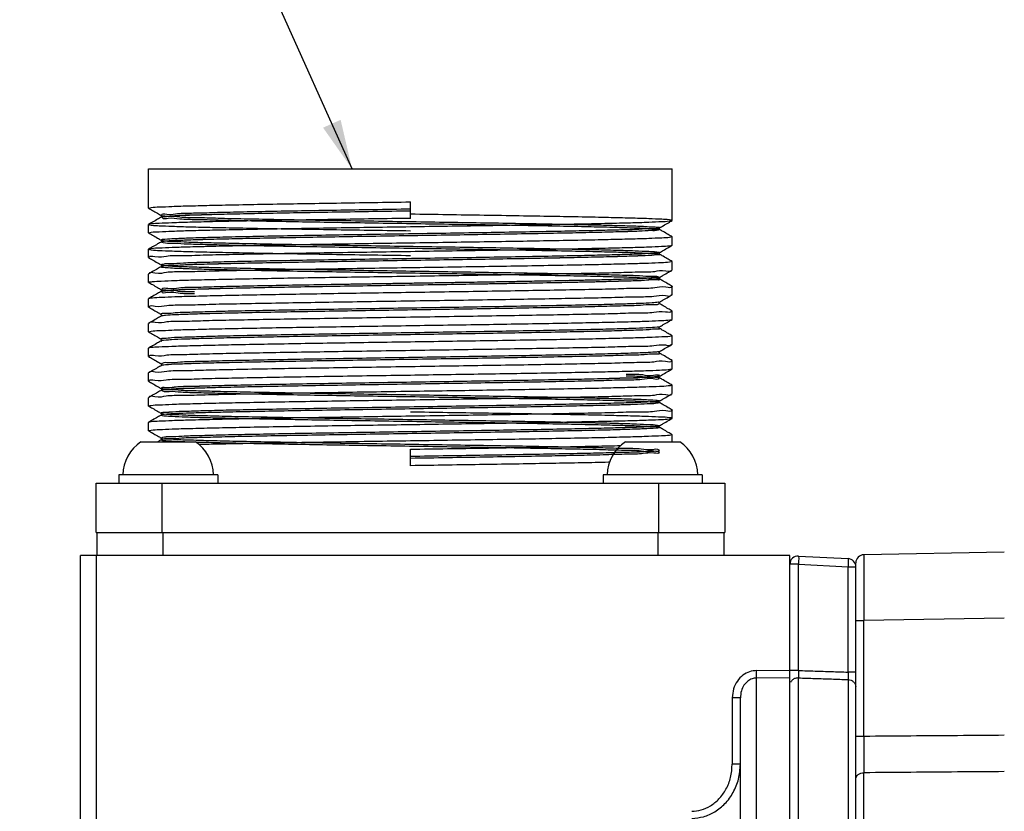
# Model space of a CAD drawing. Extents: x -86 to 544, y -113 to 333.
# Tile 15 of 26: x 132 to 168, y 224 to 253. Entities that reach past the tile are written whole.
import ezdxf

# ---------------------------------------------------------------- set-up
doc = ezdxf.new("R2010")
doc.units = 0
doc.header["$LTSCALE"] = 23.1
doc.header["$MEASUREMENT"] = 0
doc.layers.get('0').update_dxf_attribs({"linetype": 'CONTINUOUS'})
doc.layers.add('8_ALL_NOTES_BALLOONS_SYMBOLS_GT', color=7, linetype='CONTINUOUS')

msp = doc.modelspace()

# ---------------------------------------------------------------- linework, layer by layer
at = {"color": 7, "linetype": 'Continuous'}
for p, q in [((137.034018, 246.10114), (137.034018, 247.52614)), ((137.034129, 247.52614), (156.083906, 247.52614)), ((156.084018, 245.65114), (156.084018, 247.52614)), ((137.037247, 246.09741), (137.034018, 246.10114)), ((146.559018, 245.72614), (146.559018, 246.32614)), ((137.497603, 245.831528), (137.497844, 245.831392)), ((137.497756, 245.770839), (137.497603, 245.770751)), ((137.037247, 245.50487), (137.034018, 245.50114)), ((137.034018, 245.20114), (137.034018, 245.50114)), ((155.611328, 245.373027), (155.620207, 245.3814)), ((155.620432, 245.381528), (155.620207, 245.3814)), ((155.620228, 245.320868), (155.620432, 245.320752)), ((156.080788, 245.64741), (156.084018, 245.65114)), ((137.037247, 245.19741), (137.034018, 245.20114)), ((156.080788, 245.05487), (156.084018, 245.05114)), ((156.084018, 244.75114), (156.084018, 245.05114)), ((137.037247, 244.60487), (137.034018, 244.60114)), ((137.034018, 244.301139), (137.034018, 244.60114)), ((137.497603, 244.931528), (137.497829, 244.9314)), ((137.497807, 244.870867), (137.497603, 244.870752)), ((137.498069, 244.871026), (137.497807, 244.870867)), ((156.080788, 244.74741), (156.084018, 244.751139)), ((137.037247, 244.297409), (137.034018, 244.301128)), ((155.611328, 244.473026), (155.620206, 244.4814)), ((155.620432, 244.481528), (155.620206, 244.4814)), ((155.620228, 244.420867), (155.620432, 244.420751)), ((137.497603, 244.031528), (137.497841, 244.031393)), ((137.497771, 243.970847), (137.497603, 243.970751)), ((156.080788, 244.15487), (156.084018, 244.151139)), ((156.084018, 243.851139), (156.084018, 244.15114)), ((137.037247, 243.704869), (137.034018, 243.701128)), ((137.034018, 243.40114), (137.034018, 243.701139)), ((155.611328, 243.573026), (155.620206, 243.581399)), ((155.620432, 243.581528), (155.620206, 243.581399)), ((155.620228, 243.520867), (155.620432, 243.520751)), ((156.080788, 243.847409), (156.084018, 243.85114)), ((137.037247, 243.397409), (137.034018, 243.401138)), ((156.080788, 243.254869), (156.084018, 243.25114)), ((156.084018, 242.95114), (156.084018, 243.251139)), ((137.037247, 242.80487), (137.034018, 242.801138)), ((137.034018, 242.50114), (137.034018, 242.80114)), ((137.497603, 243.131528), (137.497829, 243.1314)), ((137.497807, 243.070867), (137.497603, 243.070751)), ((137.498069, 243.071026), (137.497807, 243.070867)), ((156.080788, 242.94741), (156.084018, 242.95114)), ((137.037247, 242.49741), (137.034018, 242.501147)), ((155.611328, 242.673027), (155.620207, 242.6814)), ((155.620432, 242.681528), (155.620207, 242.6814)), ((155.620228, 242.620867), (155.620432, 242.620752)), ((137.497603, 242.231528), (137.497843, 242.231392)), ((137.497761, 242.170842), (137.497603, 242.170752)), ((156.080788, 242.35487), (156.084018, 242.35114)), ((156.084018, 242.05114), (156.084018, 242.35114)), ((137.037247, 241.90487), (137.034018, 241.901147)), ((137.034018, 241.60114), (137.034018, 241.90114)), ((155.611328, 241.773027), (155.620206, 241.7814)), ((155.620432, 241.781528), (155.620206, 241.7814)), ((155.620228, 241.720867), (155.620432, 241.720751)), ((156.080788, 242.04741), (156.084018, 242.051141)), ((137.037247, 241.597409), (137.034018, 241.601138)), ((156.080788, 241.45487), (156.084018, 241.451141)), ((156.084018, 241.151139), (156.084018, 241.45114)), ((137.037247, 241.00487), (137.034018, 241.001138)), ((137.034018, 240.701139), (137.034018, 241.001139)), ((137.497603, 241.331528), (137.497829, 241.3314)), ((137.497807, 241.270867), (137.497603, 241.270751)), ((137.498069, 241.271026), (137.497807, 241.270867)), ((156.080788, 241.147409), (156.084018, 241.151133)), ((137.037247, 240.697409), (137.034018, 240.70114)), ((155.611328, 240.873026), (155.620206, 240.881399)), ((155.620432, 240.881528), (155.620206, 240.881399)), ((155.620228, 240.820867), (155.620432, 240.820751)), ((137.497603, 240.431528), (137.49784, 240.431393)), ((137.497776, 240.370849), (137.497603, 240.370751)), ((156.080788, 240.554869), (156.084018, 240.551133)), ((156.084018, 240.25114), (156.084018, 240.551139)), ((137.037247, 240.104869), (137.034018, 240.10114)), ((137.034018, 239.80114), (137.034018, 240.101139)), ((155.611328, 239.973027), (155.620207, 239.9814)), ((155.620432, 239.981528), (155.620207, 239.9814)), ((156.080788, 240.24741), (156.084018, 240.251142)), ((137.037247, 239.79741), (137.034018, 239.80114)), ((155.620228, 239.920867), (155.620432, 239.920751)), ((156.080788, 239.65487), (156.084018, 239.651142)), ((156.084018, 239.35114), (156.084018, 239.65114)), ((137.497603, 239.531528), (137.497829, 239.5314)), ((137.497807, 239.470868), (137.497603, 239.470752)), ((137.498069, 239.471026), (137.497807, 239.470868)), ((156.080788, 239.34741), (156.084018, 239.351151)), ((137.037247, 239.20487), (137.034018, 239.20114)), ((137.034018, 238.90114), (137.034018, 239.20114)), ((137.037247, 238.89741), (137.034018, 238.90114)), ((155.611328, 239.073027), (155.620206, 239.0814)), ((155.620432, 239.081528), (155.620206, 239.0814)), ((155.620228, 239.020867), (155.620432, 239.020752)), ((137.497603, 238.631528), (137.497842, 238.631392)), ((137.497766, 238.570844), (137.497603, 238.570751)), ((156.080788, 238.75487), (156.084018, 238.751151)), ((156.084018, 238.451139), (156.084018, 238.75114)), ((137.037247, 238.30487), (137.034018, 238.30114)), ((137.034018, 238.001139), (137.034018, 238.30114)), ((155.611328, 238.173026), (155.620206, 238.1814)), ((155.620432, 238.181528), (155.620206, 238.1814)), ((156.080788, 238.447409), (156.084018, 238.451139)), ((137.037247, 237.997409), (137.034018, 238.001139)), ((155.620228, 238.120867), (155.620432, 238.120751)), ((156.080788, 237.854869), (156.084018, 237.851139)), ((156.084018, 237.59614), (156.084018, 237.851139)), ((136.761018, 237.59614), (138.741018, 237.59614)), ((137.497603, 237.731528), (137.497829, 237.731399)), ((137.497807, 237.670867), (137.497603, 237.670751)), ((137.498069, 237.671025), (137.497807, 237.670867)), ((154.377018, 237.59614), (156.357018, 237.59614)), ((146.559018, 236.72614), (146.559018, 237.32614)), ((135.951018, 236.39614), (135.951018, 236.09614)), ((139.551018, 236.39614), (135.951018, 236.39614)), ((139.551018, 236.39614), (139.551018, 236.09614)), ((153.567018, 236.39614), (153.567018, 236.09614)), ((157.167018, 236.39614), (153.567018, 236.39614)), ((157.167018, 236.39614), (157.167018, 236.09614)), ((135.129018, 234.29614), (135.129018, 236.09614)), ((135.129018, 236.09614), (157.989018, 236.09614)), ((137.529018, 234.29614), (137.529018, 236.09614)), ((155.589018, 234.29614), (155.589018, 236.09614)), ((157.989018, 236.09614), (157.989018, 234.29614)), ((135.129018, 234.29614), (157.989018, 234.29614)), ((135.159018, 234.29614), (135.159018, 233.45614)), ((137.559018, 234.29614), (137.559018, 233.45614)), ((155.559018, 234.29614), (155.559018, 233.45614)), ((157.959018, 234.29614), (157.959018, 233.45614)), ((168.159018, 233.57614), (163.053782, 233.487027)), ((134.559018, 190.896346), (134.559018, 233.45614)), ((160.359018, 233.45614), (134.559018, 233.45614)), ((135.148546, 221.258429), (135.148546, 233.45614)), ((160.359018, 175.376642), (160.359018, 233.45614)), ((160.674719, 233.140006), (160.359018, 233.140006)), ((160.674719, 233.439594), (162.474719, 233.34526)), ((160.674719, 229.274595), (160.674719, 233.140006)), ((160.674719, 233.140006), (162.474719, 233.045672)), ((162.759018, 173.965206), (162.759018, 233.187073)), ((162.474719, 229.215059), (162.474719, 233.045672)), ((162.474719, 233.045672), (162.759018, 233.045672)), ((162.759018, 231.087393), (163.053782, 231.087393)), ((168.159018, 231.176505), (163.053782, 231.087393)), ((163.053782, 226.875421), (163.053782, 231.087393)), ((159.148546, 229.271936), (160.359018, 229.285253)), ((160.674719, 229.274595), (160.359018, 229.274595)), ((162.759018, 229.215059), (162.474719, 229.215059)), ((159.148546, 229.001294), (160.359018, 229.014672)), ((159.148546, 175.397269), (159.148546, 229.001294)), ((160.674719, 175.392685), (160.674719, 229.004295)), ((162.474719, 228.944489), (162.474719, 175.487019)), ((158.264253, 228.278537), (158.264253, 225.862288)), ((158.559018, 228.278537), (158.264253, 228.278537)), ((158.559018, 175.97614), (158.559018, 228.278537)), ((163.053782, 226.875421), (162.759018, 226.875421)), ((158.559018, 225.862288), (158.264253, 225.862288)), ((163.053782, 223.865925), (163.053782, 225.553078))]:
    msp.add_line(p, q, dxfattribs=at)
for points in [[(160.674719, 233.439594), (160.679509, 233.416567), (160.681192, 233.351557), (160.679509, 233.254434), (160.674719, 233.140006)], [(162.474719, 233.34526), (162.479502, 233.322276), (162.481192, 233.257223), (162.479502, 233.159997), (162.474719, 233.045672)]]:
    msp.add_lwpolyline(points, dxfattribs=at)
for centre, radius, start, end in [((137.600397, 236.352981), 1.5, 124.0271712, 178.3512414), ((137.901639, 236.352981), 1.5, 1.6487586, 55.9728288), ((155.216397, 236.352981), 1.5, 124.0271712, 178.3512414), ((155.517639, 236.352981), 1.5, 1.6487586, 55.9728288), ((163.059018, 233.187073), 0.3, 91, 180), ((160.659018, 233.140006), 0.3, 87, 180), ((162.459018, 233.045672), 0.3, 0, 87)]:
    msp.add_arc(centre, radius, start, end, dxfattribs=at)
for points in [[(137.034035, 246.101138), (137.12949, 246.121438), (137.417007, 246.141897), (137.888548, 246.162278), (138.537125, 246.182709), (139.356472, 246.20332), (140.324379, 246.223925), (141.411267, 246.244355), (142.605196, 246.264826), (143.876327, 246.285243), (145.20454, 246.305701), (146.559018, 246.32614)], [(137.037247, 246.09741), (137.175864, 246.017352), (137.362181, 245.909743), (137.497603, 245.831528)], [(146.559018, 246.060447), (145.19833, 246.038865), (143.868476, 246.017282), (142.599591, 245.995699), (141.420428, 245.974117), (140.357707, 245.952534), (139.43551, 245.930951), (138.674735, 245.909368), (138.09262, 245.887786), (137.702357, 245.866203), (137.512789, 245.84462), (137.528212, 245.823037), (137.748275, 245.801455), (138.167994, 245.779872), (138.777855, 245.758289), (139.564041, 245.736706), (140.508735, 245.715124), (141.59053, 245.693541), (142.784913, 245.671958), (144.064818, 245.650376), (145.401242, 245.628793), (146.763902, 245.60721), (148.12192, 245.585627), (149.444521, 245.564045), (150.701736, 245.542462), (151.865075, 245.520879), (152.908178, 245.499296), (153.807406, 245.477714), (154.542384, 245.456131), (155.096456, 245.434548), (155.457067, 245.412965), (155.616046, 245.391383), (155.569789, 245.3698), (155.319346, 245.348217), (154.870391, 245.326635), (154.233098, 245.305052), (153.421908, 245.283469), (152.455203, 245.261886), (151.354888, 245.240304), (150.145898, 245.218721), (148.855628, 245.197138), (147.513316, 245.175555), (146.14938, 245.153973), (144.794726, 245.13239), (143.480051, 245.110807), (142.235147, 245.089224), (141.088223, 245.067642), (140.065269, 245.046059), (139.189465, 245.024476), (138.480657, 245.002894), (137.954907, 244.981311), (137.624129, 244.959728), (137.495818, 244.938145), (137.572881, 244.916563), (137.853573, 244.89498), (138.331533, 244.873397), (138.995929, 244.851814), (139.831708, 244.830232), (140.819929, 244.808649), (141.9382, 244.787066), (143.161179, 244.765483), (144.461155, 244.743901), (145.808668, 244.722318), (147.173185, 244.700735), (148.523784, 244.679153), (149.829862, 244.65757), (151.061821, 244.635987), (152.191745, 244.614404), (153.194031, 244.592822), (154.045965, 244.571239), (154.728242, 244.549656), (155.225403, 244.528073), (155.526181, 244.506491), (155.623761, 244.484908), (155.515931, 244.463325), (155.205135, 244.441742), (154.698416, 244.42016), (154.007255, 244.398577), (153.147316, 244.376994), (152.138084, 244.355411), (151.002428, 244.333829), (149.766084, 244.312246), (148.457067, 244.290663), (147.105039, 244.269081), (145.740639, 244.247498), (144.394783, 244.225915), (143.097969, 244.204332), (141.879583, 244.18275), (140.767235, 244.161167), (139.78613, 244.139584), (138.958501, 244.118001), (138.303101, 244.096419), (137.834783, 244.074836), (137.564159, 244.053253), (137.497361, 244.03167), (137.635902, 244.010088), (137.976644, 243.988505), (138.511865, 243.966922), (139.229437, 243.94534), (140.113099, 243.923757), (141.142827, 243.902174), (142.295289, 243.880591), (143.544367, 243.859009), (144.861759, 243.837426), (146.21761, 243.815843), (147.581199, 243.79426), (148.921624, 243.772678), (150.208512, 243.751095), (151.412702, 243.729512), (152.506905, 243.707929), (153.466328, 243.686347), (154.269229, 243.664764), (154.897414, 243.643181), (155.336648, 243.621599), (155.576979, 243.600016), (155.61296, 243.578433), (155.443775, 243.55685), (155.07326, 243.535268), (154.509808, 243.513685), (153.766189, 243.492102), (152.859254, 243.470519), (151.809552, 243.448937), (150.640872, 243.427354), (149.379696, 243.405771), (148.054602, 243.384188), (146.695617, 243.362606), (145.333538, 243.341023), (143.999227, 243.31944), (142.722923, 243.297858), (141.533545, 243.276275), (140.458047, 243.254692), (139.520799, 243.233109), (138.743039, 243.211527), (138.142392, 243.189944), (137.732468, 243.168361), (137.522558, 243.146778), (137.517417, 243.125196), (137.717162, 243.103613), (138.117266, 243.08203), (138.708664, 243.060447)], [(146.559018, 246.060447), (145.19833, 246.038865), (143.868476, 246.017282), (142.599591, 245.995699), (141.420428, 245.974117), (140.357707, 245.952534), (139.43551, 245.930951), (138.674735, 245.909368), (138.09262, 245.887786), (137.702357, 245.866203), (137.512789, 245.84462), (137.514596, 245.841145)], [(146.559018, 245.72614), (145.20454, 245.705701), (143.876327, 245.685243), (142.605196, 245.664826), (141.411267, 245.644355), (140.324379, 245.623925), (139.356472, 245.60332), (138.537125, 245.582709), (137.888548, 245.562278), (137.417007, 245.541897), (137.12949, 245.521438), (137.034022, 245.501001), (137.132135, 245.480563), (137.422219, 245.460104), (137.897246, 245.439687), (138.54986, 245.419217), (139.36304, 245.398809), (140.325481, 245.378333), (141.411248, 245.357925), (142.605172, 245.337454), (143.876305, 245.317037), (145.204525, 245.296579), (146.559018, 245.27614)], [(137.497603, 245.770751), (137.366437, 245.694994), (137.180119, 245.587386), (137.037247, 245.50487)], [(146.559018, 245.991832), (145.19833, 245.970249), (143.868476, 245.948666), (142.599591, 245.927084), (141.420428, 245.905501), (140.357707, 245.883918), (139.43551, 245.862335), (138.674735, 245.840753), (138.09262, 245.81917), (137.702357, 245.797587), (137.512789, 245.776005), (137.528212, 245.754422), (137.748275, 245.732839), (138.167994, 245.711256), (138.777855, 245.689674), (139.564041, 245.668091), (140.508735, 245.646508), (141.59053, 245.624925), (142.784913, 245.603343), (144.064818, 245.58176), (145.401242, 245.560177), (146.763902, 245.538594), (148.12192, 245.517012), (149.444521, 245.495429), (150.701736, 245.473846), (151.865075, 245.452264), (152.908178, 245.430681), (153.807406, 245.409098), (154.542384, 245.387515), (155.096456, 245.365933), (155.457067, 245.34435), (155.616046, 245.322767), (155.569789, 245.301184), (155.319346, 245.279602), (154.870391, 245.258019), (154.233098, 245.236436), (153.421908, 245.214853), (152.455203, 245.193271), (151.354888, 245.171688), (150.145898, 245.150105), (148.855628, 245.128523), (147.513316, 245.10694), (146.14938, 245.085357), (144.794726, 245.063774), (143.480051, 245.042192), (142.235147, 245.020609), (141.088223, 244.999026), (140.065269, 244.977443), (139.189465, 244.955861), (138.480657, 244.934278), (137.954907, 244.912695), (137.624129, 244.891112), (137.495818, 244.86953), (137.572881, 244.847947), (137.853573, 244.826364), (138.331533, 244.804781), (138.995929, 244.783199), (139.831708, 244.761616), (140.819929, 244.740033), (141.9382, 244.718451), (143.161179, 244.696868), (144.461155, 244.675285), (145.808668, 244.653702), (147.173185, 244.63212), (148.523784, 244.610537), (149.829862, 244.588954), (151.061821, 244.567371), (152.191745, 244.545789), (153.194031, 244.524206), (154.045965, 244.502623), (154.728242, 244.48104), (155.225403, 244.459458), (155.526181, 244.437875), (155.623761, 244.416292), (155.515931, 244.39471), (155.205135, 244.373127), (154.698416, 244.351544), (154.007255, 244.329961), (153.147316, 244.308379), (152.138084, 244.286796), (151.002428, 244.265213), (149.766084, 244.24363), (148.457067, 244.222048), (147.105039, 244.200465), (145.740639, 244.178882), (144.394783, 244.157299), (143.097969, 244.135717), (141.879583, 244.114134), (140.767235, 244.092551), (139.78613, 244.070969), (138.958501, 244.049386), (138.303101, 244.027803), (137.834783, 244.00622), (137.564159, 243.984638), (137.497361, 243.963055), (137.635902, 243.941472), (137.976644, 243.919889), (138.511865, 243.898307), (139.229437, 243.876724), (140.113099, 243.855141), (141.142827, 243.833558), (142.295289, 243.811976), (143.544367, 243.790393), (144.861759, 243.76881), (146.21761, 243.747228), (147.581199, 243.725645), (148.921624, 243.704062), (150.208512, 243.682479), (151.412702, 243.660897), (152.506905, 243.639314), (153.466328, 243.617731), (154.269229, 243.596148), (154.897414, 243.574566), (155.336648, 243.552983), (155.576979, 243.5314), (155.61296, 243.509817), (155.443775, 243.488235), (155.07326, 243.466652), (154.509808, 243.445069), (153.766189, 243.423487), (152.859254, 243.401904), (151.809552, 243.380321), (150.640872, 243.358738), (149.379696, 243.337156), (148.054602, 243.315573), (146.695617, 243.29399), (145.333538, 243.272407), (143.999227, 243.250825), (142.722923, 243.229242), (141.533545, 243.207659), (140.458047, 243.186076), (139.520799, 243.164494), (138.743039, 243.142911), (138.142392, 243.121328), (137.732468, 243.099746), (137.522558, 243.078163), (137.517417, 243.05658), (137.717162, 243.034997), (138.117266, 243.013415), (138.708664, 242.991832)], [(137.497925, 245.831659), (137.49692, 245.831901), (137.509599, 245.818415), (137.505021, 245.777128), (137.497337, 245.771349)], [(146.559018, 245.991832), (145.19833, 245.970249), (143.868476, 245.948666), (142.599591, 245.927084), (141.420428, 245.905501), (140.357707, 245.883918), (139.43551, 245.862335), (138.674735, 245.840753), (138.09262, 245.81917), (137.702357, 245.797587), (137.512279, 245.777134)], [(146.559018, 245.42614), (147.912715, 245.446566), (149.240193, 245.467013), (150.510671, 245.487418), (151.704071, 245.507877), (152.788366, 245.52825), (153.74821, 245.548653), (154.569318, 245.569249), (155.225737, 245.589866), (155.699652, 245.610309), (155.987709, 245.630753), (156.084017, 245.651173), (155.987008, 245.671601), (155.698378, 245.692039), (155.224974, 245.712442), (154.574013, 245.732901), (153.762608, 245.753296), (152.801987, 245.773759), (151.717545, 245.794162), (150.519516, 245.814716), (149.236897, 245.835319), (147.909287, 245.855766), (146.559018, 245.87614)], [(137.034028, 245.201141), (137.132381, 245.221743), (137.421467, 245.242135), (137.896195, 245.262555), (138.548678, 245.28303), (139.361778, 245.303442), (140.324202, 245.323922), (141.409992, 245.344332), (142.603263, 245.364794), (143.873857, 245.385205), (145.203721, 245.405689), (146.559018, 245.42614)], [(155.617174, 245.323847), (155.616046, 245.322767), (155.569789, 245.301184), (155.319346, 245.279602), (154.870391, 245.258019), (154.233098, 245.236436), (153.421908, 245.214853), (152.455203, 245.193271), (151.354888, 245.171688), (150.145898, 245.150105), (148.855628, 245.128523), (147.513316, 245.10694), (146.14938, 245.085357), (144.794726, 245.063774), (143.480051, 245.042192), (142.235147, 245.020609), (141.088223, 244.999026), (140.065269, 244.977443), (139.189465, 244.955861), (138.480657, 244.934278), (137.954907, 244.912695), (137.624129, 244.891112), (137.495067, 244.87109)], [(155.62074, 245.321471), (155.61222, 245.328091), (155.60873, 245.368957), (155.612092, 245.372201)], [(155.614072, 245.389814), (155.606609, 245.385247)], [(155.620432, 245.381528), (155.755854, 245.459743), (155.942171, 245.567352), (156.080788, 245.64741)], [(156.080788, 245.05487), (155.937916, 245.137386), (155.751599, 245.244995), (155.620432, 245.320752)], [(137.037247, 245.19741), (137.175864, 245.117352), (137.362181, 245.009743), (137.497603, 244.931528)], [(156.084017, 245.05114), (155.987709, 245.030753), (155.699652, 245.010309), (155.225737, 244.989866), (154.569318, 244.969248), (153.74821, 244.948653), (152.788366, 244.92825), (151.704071, 244.907877), (150.510671, 244.887418), (149.240193, 244.867013), (147.912715, 244.846566), (146.559018, 244.82614)], [(146.559018, 244.82614), (145.203721, 244.805689), (143.873857, 244.785205), (142.603263, 244.764794), (141.409992, 244.744332), (140.324202, 244.723922), (139.361778, 244.703442), (138.548678, 244.68303), (137.896195, 244.662555), (137.421467, 244.642135), (137.132381, 244.621743), (137.034021, 244.60126), (137.131343, 244.580646), (137.422084, 244.560112), (137.89723, 244.539687), (138.550023, 244.519212), (139.36341, 244.4988), (140.326088, 244.478321), (141.411659, 244.457918), (142.605092, 244.437455), (143.876668, 244.417031), (145.204498, 244.396579), (146.559018, 244.37614)], [(137.497603, 244.870752), (137.366437, 244.794994), (137.180119, 244.687386), (137.037247, 244.60487)], [(137.497909, 244.931665), (137.496926, 244.931898), (137.509305, 244.918956), (137.505816, 244.878091), (137.497536, 244.871672)], [(146.559018, 244.526139), (147.91597, 244.546615), (149.252286, 244.567202), (150.527015, 244.587688), (151.714375, 244.608061), (152.798334, 244.628447), (153.759349, 244.648909), (154.571242, 244.669301), (155.222778, 244.689758), (155.696886, 244.710161), (155.986164, 244.73059), (156.080698, 244.747585)], [(155.620432, 244.481528), (155.755854, 244.559743), (155.942171, 244.667352), (156.080788, 244.74741)], [(137.037247, 244.297409), (137.175864, 244.217351), (137.362181, 244.109742), (137.497603, 244.031528)], [(137.059215, 244.305729), (137.058428, 244.311397), (137.268304, 244.332975), (137.683816, 244.354354), (138.303794, 244.375949), (139.116887, 244.397684), (140.095977, 244.419316), (141.206358, 244.440661), (142.437878, 244.462047), (143.758879, 244.483399), (145.143614, 244.504775), (146.559018, 244.526139)], [(155.613651, 244.49077), (155.623761, 244.484908), (155.515931, 244.463325), (155.205135, 244.441742), (154.698416, 244.42016), (154.007255, 244.398577), (153.147316, 244.376994), (152.138084, 244.355411), (151.002428, 244.333829), (149.766084, 244.312246), (148.457067, 244.290663), (147.105039, 244.269081), (145.740639, 244.247498), (144.394783, 244.225915), (143.097969, 244.204332), (141.879583, 244.18275), (140.767235, 244.161167), (139.78613, 244.139584), (138.958501, 244.118001), (138.303101, 244.096419), (137.834783, 244.074836), (137.564159, 244.053253), (137.497419, 244.031725)], [(155.619909, 244.419705), (155.623761, 244.416292), (155.515931, 244.39471), (155.205135, 244.373127), (154.698416, 244.351544), (154.007255, 244.329961), (153.147316, 244.308379), (152.138084, 244.286796), (151.002428, 244.265213), (149.766084, 244.24363), (148.457067, 244.222048), (147.105039, 244.200465), (145.740639, 244.178882), (144.394783, 244.157299), (143.097969, 244.135717), (141.879583, 244.114134), (140.767235, 244.092551), (139.78613, 244.070969), (138.958501, 244.049386), (138.303101, 244.027803), (137.834783, 244.00622), (137.564159, 243.984638), (137.500806, 243.965458)], [(155.62074, 244.421471), (155.61222, 244.42809), (155.60873, 244.468956), (155.612092, 244.472201)], [(156.080788, 244.15487), (155.937916, 244.237385), (155.751599, 244.344994), (155.620432, 244.420751)], [(137.497603, 243.970751), (137.366437, 243.894994), (137.180119, 243.787385), (137.037247, 243.704869)], [(137.497922, 244.03166), (137.49692, 244.031901), (137.509526, 244.018552), (137.505204, 243.977342), (137.497332, 243.971379)], [(143.531889, 243.879801), (142.437878, 243.862047), (141.316347, 243.842709)], [(145.268859, 243.906677), (145.143614, 243.904775), (143.758879, 243.883399), (143.531889, 243.879801)], [(146.559018, 243.926139), (145.268859, 243.906677)], [(156.083998, 244.151137), (155.986164, 244.13059), (155.696886, 244.110161), (155.222778, 244.089758), (154.571242, 244.069301), (153.759349, 244.048908), (152.798334, 244.028447), (151.714375, 244.008061), (150.527015, 243.987688), (149.252286, 243.967202), (147.91597, 243.946615), (146.559018, 243.926139)], [(137.039207, 243.406482), (137.178106, 243.426086), (137.499102, 243.446086), (137.995642, 243.466058), (138.658174, 243.486025), (139.477283, 243.506066), (140.436636, 243.526143), (141.510124, 243.546114), (142.685338, 243.566147), (143.932432, 243.586122), (145.233554, 243.606142), (146.559018, 243.626139)], [(141.316347, 243.842709), (141.206358, 243.840661), (140.095977, 243.819316), (139.116887, 243.797684), (138.303794, 243.775949), (137.683816, 243.754354), (137.268304, 243.732975), (137.058428, 243.711396), (137.05883, 243.708058)], [(146.559018, 243.626139), (147.970449, 243.647443), (149.364531, 243.668965), (150.70173, 243.690591), (151.937296, 243.712084), (153.048233, 243.733499), (154.025058, 243.755172), (154.832043, 243.776868), (155.444351, 243.798345), (155.854911, 243.819659), (156.060417, 243.841054), (156.060011, 243.844103)], [(155.611866, 243.579463), (155.61296, 243.578433), (155.443775, 243.55685), (155.07326, 243.535268), (154.509808, 243.513685), (153.766189, 243.492102), (153.09239, 243.475496)], [(155.61172, 243.510978), (155.61296, 243.509817), (155.443775, 243.488235), (155.07326, 243.466652), (154.509808, 243.445069), (153.766189, 243.423487), (153.094022, 243.406916)], [(155.62074, 243.521471), (155.61222, 243.52809), (155.60873, 243.568956), (155.612092, 243.5722)], [(155.611866, 243.579463), (155.612927, 243.578465)], [(155.612927, 243.578465), (155.614544, 243.576715)], [(155.620432, 243.581528), (155.755854, 243.659742), (155.942171, 243.767351), (156.080788, 243.847409)], [(156.080788, 243.254869), (155.937916, 243.337385), (155.751599, 243.444994), (155.620432, 243.520751)], [(137.037247, 243.397409), (137.175864, 243.317351), (137.362181, 243.209743), (137.497603, 243.131528)], [(144.790373, 243.332328), (143.999227, 243.31944), (142.722923, 243.297858), (141.533545, 243.276275), (140.458047, 243.254692), (139.520799, 243.233109), (138.743039, 243.211527), (138.142392, 243.189944), (137.732468, 243.168361), (137.522558, 243.146778), (137.517794, 243.128793)], [(149.107771, 243.332653), (148.054602, 243.315573), (146.695617, 243.29399), (145.333538, 243.272407), (143.999227, 243.250825), (142.722923, 243.229242), (141.533545, 243.207659), (140.458047, 243.186076), (139.520799, 243.164494), (138.743039, 243.142911), (138.142392, 243.121328), (137.732468, 243.099746), (137.522558, 243.078163)], [(145.750103, 243.347645), (145.333538, 243.341023), (144.790373, 243.332328)], [(146.08002, 243.352872), (145.750103, 243.347645)], [(147.039781, 243.368049), (146.695617, 243.362606), (146.08002, 243.352872)], [(156.059606, 243.246389), (156.060417, 243.241054), (155.854911, 243.219659), (155.444351, 243.198345), (154.832043, 243.176868), (154.025058, 243.155172), (153.048233, 243.133499), (151.937296, 243.112084), (150.70173, 243.090591), (149.364531, 243.068964), (147.970449, 243.047443), (146.559018, 243.026139)], [(147.369698, 243.373276), (147.039781, 243.368049)], [(148.329466, 243.388602), (148.054602, 243.384188), (147.369698, 243.373276)], [(148.659379, 243.393937), (148.329466, 243.388602)], [(149.106653, 243.40125), (148.659379, 243.393937)], [(149.619127, 243.409776), (149.379696, 243.405771), (149.106653, 243.40125)], [(149.6203, 243.34118), (149.379696, 243.337156), (149.107771, 243.332653)], [(150.06639, 243.417367), (149.619127, 243.409776)], [(150.067564, 243.348772), (149.6203, 243.34118)], [(151.322182, 243.439647), (150.640872, 243.427354), (150.06639, 243.417367)], [(151.323449, 243.371055), (150.640872, 243.358738), (150.067564, 243.348772)], [(153.09239, 243.475496), (152.859254, 243.470519), (152.281746, 243.458442)], [(153.094022, 243.406916), (152.859254, 243.401904), (152.283157, 243.389856)], [(137.497603, 243.070751), (137.366437, 242.994994), (137.180119, 242.887385), (137.037247, 242.80487)], [(146.559018, 243.026139), (145.233554, 243.006142), (143.932432, 242.986122), (142.685338, 242.966147), (141.510124, 242.946114), (140.436636, 242.926143), (139.477283, 242.906066), (138.658174, 242.886025), (137.995642, 242.866058), (137.499102, 242.846086), (137.178106, 242.826086), (137.03904, 242.806647)], [(137.497909, 243.131664), (137.496926, 243.131898), (137.509305, 243.118956), (137.505816, 243.07809), (137.497536, 243.071672)], [(137.522558, 243.078163), (137.518874, 243.066165)], [(146.559018, 242.72614), (147.974425, 242.747504), (149.359159, 242.768881), (150.680163, 242.790232), (151.911674, 242.811618), (153.021217, 242.832946), (153.988229, 242.854285), (154.792552, 242.875679), (155.414607, 242.897118), (155.837095, 242.918454), (156.054467, 242.939854), (156.05902, 242.952975)], [(155.620432, 242.681528), (155.755854, 242.759743), (155.942171, 242.867352), (156.080788, 242.94741)], [(137.037247, 242.49741), (137.175864, 242.417352), (137.362181, 242.309743), (137.497603, 242.231528)], [(137.06013, 242.498291), (137.062942, 242.512306), (137.280758, 242.533814), (137.702291, 242.555115), (138.322496, 242.576511), (139.123514, 242.597844), (140.092, 242.619236), (141.201671, 242.640576), (142.435656, 242.662011), (143.764249, 242.683484), (145.146201, 242.704815), (146.559018, 242.72614)], [(155.583657, 242.671958), (155.353453, 242.650376), (154.923965, 242.628793), (154.304924, 242.60721), (153.510358, 242.585627), (152.558272, 242.564045), (151.470242, 242.542462), (150.270922, 242.520879), (148.987489, 242.499296), (147.649026, 242.477714), (146.285863, 242.456131), (144.92889, 242.434548), (143.608856, 242.412965), (142.355674, 242.391383), (141.197741, 242.3698), (140.161296, 242.348217), (139.269825, 242.326635), (138.54353, 242.305052), (137.998868, 242.283469), (137.648182, 242.261886), (137.499418, 242.240304), (137.501997, 242.23842)], [(155.610884, 242.627032), (155.60936, 242.624925), (155.583657, 242.603343), (155.353453, 242.58176), (154.923965, 242.560177), (154.304924, 242.538594), (153.510358, 242.517012), (152.558272, 242.495429), (151.470242, 242.473846), (150.270922, 242.452264), (148.987489, 242.430681), (147.649026, 242.409098), (146.285863, 242.387515), (144.92889, 242.365933), (143.608856, 242.34435), (142.355674, 242.322767), (141.197741, 242.301184), (140.161296, 242.279602), (139.269825, 242.258019), (138.54353, 242.236436), (137.998868, 242.214853), (137.648182, 242.193271), (137.498964, 242.172101)], [(155.608055, 242.691967), (155.583657, 242.671958)], [(155.62074, 242.621471), (155.61222, 242.628091), (155.60873, 242.668956), (155.612092, 242.672201)], [(156.080788, 242.35487), (155.937916, 242.437386), (155.751599, 242.544994), (155.620432, 242.620752)], [(137.497603, 242.170752), (137.366437, 242.094995), (137.180119, 241.987386), (137.037247, 241.90487)], [(146.559018, 242.12614), (145.146201, 242.104815), (143.764249, 242.083484), (142.435656, 242.062011), (141.201671, 242.040576), (140.092, 242.019236), (139.123514, 241.997844), (138.322496, 241.976511), (137.702291, 241.955115), (137.280758, 241.933814), (137.062942, 241.912306), (137.060532, 241.901396)], [(137.497924, 242.23166), (137.49692, 242.231902), (137.509574, 242.218462), (137.505082, 242.177199), (137.497336, 242.171359)], [(156.05977, 242.356199), (156.054467, 242.339854), (155.837095, 242.318454), (155.414607, 242.297118), (154.792552, 242.275679), (153.988229, 242.254285), (153.021217, 242.232946), (151.911674, 242.211618), (150.680163, 242.190232), (149.359159, 242.168881), (147.974425, 242.147504), (146.559018, 242.12614)], [(137.034148, 241.601092), (137.127659, 241.621241), (137.413761, 241.641723), (137.884107, 241.662116), (138.531945, 241.682564), (139.340251, 241.702946), (140.297919, 241.723398), (141.378532, 241.743769), (142.569311, 241.764232), (143.855673, 241.784919), (145.199673, 241.805627), (146.559018, 241.82614)], [(155.621382, 241.722226), (155.623247, 241.718451), (155.535922, 241.696868), (155.245179, 241.675285), (154.757605, 241.653702), (154.084249, 241.63212), (153.240368, 241.610537), (152.245087, 241.588954), (151.120958, 241.567371), (149.893454, 241.545789), (148.59039, 241.524206), (147.241295, 241.502623), (145.87674, 241.48104), (144.527645, 241.459458), (143.224582, 241.437875), (141.997078, 241.416292), (140.872948, 241.39471), (139.877667, 241.373127), (139.033787, 241.351544), (138.36043, 241.329961), (137.872856, 241.308379), (137.582113, 241.286796), (137.494789, 241.265213), (137.504537, 241.258246)], [(155.613529, 241.794024), (155.623247, 241.787066), (155.535922, 241.765483), (155.245179, 241.743901), (154.757605, 241.722318), (154.084249, 241.700735), (153.240368, 241.679153), (152.245087, 241.65757), (151.120958, 241.635987), (149.893454, 241.614404), (148.59039, 241.592822), (147.241295, 241.571239), (145.87674, 241.549656), (144.527645, 241.528073), (143.224582, 241.506491), (141.997078, 241.484908), (140.872948, 241.463325), (139.877667, 241.441742), (139.033787, 241.42016), (138.36043, 241.398577), (137.872856, 241.376994), (137.582113, 241.355411), (137.494789, 241.333829), (137.496654, 241.330054)], [(146.559018, 241.82614), (147.918379, 241.846652), (149.262207, 241.867357), (150.548225, 241.888039), (151.73867, 241.908496), (152.819421, 241.928868), (153.77722, 241.94932), (154.585656, 241.969703), (155.233618, 241.990152), (155.704081, 242.010546), (155.990272, 242.031027), (156.080375, 242.048233)], [(155.62074, 241.721471), (155.61222, 241.72809), (155.60873, 241.768956), (155.612092, 241.772201)], [(155.613529, 241.794024), (155.614538, 241.793719)], [(155.614538, 241.793719), (155.623247, 241.787066), (155.618994, 241.783869)], [(155.620432, 241.781528), (155.755854, 241.859743), (155.942171, 241.967352), (156.080788, 242.04741)], [(156.080788, 241.45487), (155.937916, 241.537385), (155.751599, 241.644994), (155.620432, 241.720751)], [(137.037247, 241.597409), (137.175864, 241.517351), (137.362181, 241.409743), (137.497603, 241.331528)], [(156.083896, 241.451183), (155.990272, 241.431027), (155.704081, 241.410546), (155.233618, 241.390152), (154.585656, 241.369703), (153.77722, 241.34932), (152.819421, 241.328868), (151.73867, 241.308496), (150.548225, 241.288039), (149.262207, 241.267357), (147.918379, 241.246652), (146.559018, 241.22614)], [(137.497603, 241.270751), (137.366437, 241.194994), (137.180119, 241.087385), (137.037247, 241.00487)], [(146.559018, 241.22614), (145.199673, 241.205627), (143.855673, 241.184919), (142.569311, 241.164232), (141.378532, 241.143769), (140.297919, 241.123398), (139.340251, 241.102946), (138.531945, 241.082564), (137.884107, 241.062116), (137.413761, 241.041722), (137.127659, 241.021241), (137.03767, 241.004028)], [(137.497909, 241.331664), (137.496926, 241.331898), (137.509305, 241.318956), (137.505816, 241.27809), (137.497536, 241.271672)], [(137.499021, 241.2684), (137.494789, 241.265213), (137.504537, 241.258246)], [(146.559018, 240.926139), (147.971725, 240.947463), (149.353792, 240.968796), (150.682641, 240.990273), (151.916665, 241.011708), (153.026281, 241.033049), (153.994709, 241.05444), (154.795676, 241.075772), (155.415832, 241.097168), (155.837348, 241.11847), (156.055163, 241.139987), (156.05747, 241.150755)], [(155.620432, 240.881528), (155.755854, 240.959742), (155.942171, 241.067351), (156.080788, 241.147409)], [(137.037247, 240.697409), (137.175864, 240.617351), (137.362181, 240.509742), (137.497603, 240.431528)], [(137.058249, 240.696052), (137.063589, 240.712429), (137.281, 240.73383), (137.703523, 240.755165), (138.325534, 240.776601), (139.129647, 240.797991), (140.09677, 240.819332), (141.206359, 240.840661), (142.437874, 240.862047), (143.758876, 240.883399), (145.143613, 240.904775), (146.559018, 240.926139)], [(155.613421, 240.87087), (155.469853, 240.859009), (155.119167, 240.837426), (154.574505, 240.815843), (153.84821, 240.79426), (152.956739, 240.772678), (151.920295, 240.751095), (150.762362, 240.729512), (149.509179, 240.707929), (148.189146, 240.686347), (146.832173, 240.664764), (145.46901, 240.643181), (144.130547, 240.621599), (142.847114, 240.600016), (141.647793, 240.578433), (140.559763, 240.55685), (139.607678, 240.535268), (138.813112, 240.513685), (138.194071, 240.492102), (137.764582, 240.470519), (137.534378, 240.448937), (137.508675, 240.427354), (137.507151, 240.425247)], [(155.616038, 240.81386), (155.618617, 240.811976), (155.469853, 240.790393), (155.119167, 240.76881), (154.574505, 240.747228), (153.84821, 240.725645), (152.956739, 240.704062), (151.920295, 240.682479), (150.762362, 240.660897), (149.509179, 240.639314), (148.189146, 240.617731), (146.832173, 240.596148), (145.46901, 240.574566), (144.130547, 240.552983), (142.847114, 240.5314), (141.647793, 240.509817), (140.559763, 240.488235), (139.607678, 240.466652), (138.813112, 240.445069), (138.194071, 240.423487), (137.764582, 240.401904), (137.534378, 240.380321)], [(155.62074, 240.821471), (155.61222, 240.82809), (155.60873, 240.868956), (155.612092, 240.8722)], [(155.614812, 240.87138), (155.613421, 240.87087)], [(155.619057, 240.880192), (155.614812, 240.87138)], [(156.080788, 240.554869), (155.937916, 240.637385), (155.751599, 240.744994), (155.620432, 240.820751)], [(137.497603, 240.370751), (137.366437, 240.294994), (137.180119, 240.187385), (137.037247, 240.104869)], [(146.559018, 240.326139), (145.143613, 240.304775), (143.758876, 240.283399), (142.437874, 240.262047), (141.206359, 240.240661), (140.09677, 240.219332), (139.129647, 240.197991), (138.325534, 240.176601), (137.703523, 240.155165), (137.281, 240.13383), (137.063589, 240.112429), (137.059003, 240.099277)], [(137.497921, 240.43166), (137.49692, 240.431901), (137.509502, 240.418596), (137.505264, 240.377414), (137.497333, 240.371392)], [(137.534378, 240.380321), (137.509952, 240.36028)], [(156.057853, 240.553852), (156.055163, 240.539987), (155.837348, 240.51847), (155.415832, 240.497168), (154.795676, 240.475772), (153.994709, 240.45444), (153.026281, 240.433049), (151.916665, 240.411708), (150.682641, 240.390273), (149.353792, 240.368795), (147.971725, 240.347463), (146.559018, 240.326139)], [(137.058436, 239.805875), (137.057627, 239.811227), (137.263142, 239.832622), (137.67371, 239.853935), (138.286329, 239.875421), (139.093653, 239.897123), (140.070718, 239.918799), (141.181759, 239.940214), (142.417309, 239.961705), (143.754251, 239.983327), (145.147797, 240.004839), (146.559018, 240.02614)], [(155.595478, 239.974117), (155.385567, 239.952534), (154.975644, 239.930951), (154.374997, 239.909368), (153.597237, 239.887786), (152.659988, 239.866203), (151.58449, 239.84462), (150.395113, 239.823037), (149.118808, 239.801455), (147.784498, 239.779872), (146.422418, 239.758289), (145.063434, 239.736706), (143.73834, 239.715124), (142.477163, 239.693541), (141.308483, 239.671958), (140.258782, 239.650376), (139.351846, 239.628793), (138.608227, 239.60721), (138.044776, 239.585627), (137.67426, 239.564045), (137.505075, 239.542462), (137.506316, 239.541301)], [(154.409371, 240.060447), (155.000769, 240.038865), (155.400874, 240.017282), (155.600619, 239.995699), (155.595478, 239.974117), (155.385567, 239.952534), (154.975644, 239.930951), (154.374997, 239.909368), (153.597237, 239.887786), (152.659988, 239.866203), (151.58449, 239.84462), (150.395113, 239.823037), (149.118808, 239.801455), (147.784498, 239.779872), (146.422418, 239.758289), (145.063434, 239.736706), (143.73834, 239.715124), (142.477163, 239.693541), (141.308483, 239.671958), (140.258782, 239.650376), (139.351846, 239.628793), (138.608227, 239.60721), (138.044776, 239.585627), (137.67426, 239.564045), (137.505075, 239.542462), (137.541056, 239.520879), (137.781387, 239.499296), (138.220621, 239.477714), (138.848807, 239.456131), (139.651707, 239.434548), (140.61113, 239.412965), (141.705334, 239.391383), (142.909523, 239.3698), (144.196411, 239.348217), (145.536837, 239.326635), (146.900425, 239.305052), (148.256277, 239.283469), (149.573668, 239.261886), (150.822747, 239.240304), (151.975208, 239.218721), (153.004937, 239.197138), (153.888599, 239.175555), (154.606171, 239.153973), (155.141391, 239.13239), (155.482133, 239.110807), (155.620675, 239.089224), (155.553876, 239.067642), (155.283252, 239.046059), (154.814934, 239.024476), (154.159535, 239.002894), (153.331905, 238.981311), (152.3508, 238.959728), (151.238452, 238.938145), (150.020067, 238.916563), (148.723253, 238.89498), (147.377397, 238.873397), (146.012996, 238.851814), (144.660969, 238.830232), (143.351951, 238.808649), (142.115607, 238.787066), (140.979952, 238.765483), (139.970719, 238.743901), (139.11078, 238.722318), (138.41962, 238.700735), (137.9129, 238.679153), (137.602104, 238.65757), (137.494274, 238.635987), (137.591854, 238.614404), (137.892632, 238.592822), (138.389793, 238.571239), (139.072071, 238.549656), (139.924005, 238.528073), (140.92629, 238.506491), (142.056214, 238.484908), (143.288174, 238.463325), (144.594251, 238.441742), (145.94485, 238.42016), (147.309367, 238.398577), (148.656881, 238.376994), (149.956856, 238.355411), (151.179836, 238.333829), (152.298106, 238.312246), (153.286327, 238.290663), (154.122106, 238.269081), (154.786503, 238.247498), (155.264462, 238.225915), (155.545154, 238.204332), (155.622218, 238.18275), (155.493907, 238.161167), (155.163128, 238.139584), (154.637378, 238.118001), (153.928571, 238.096419), (153.052767, 238.074836), (152.029812, 238.053253), (150.882888, 238.03167), (149.637984, 238.010088), (148.32331, 237.988505), (146.968656, 237.966922), (145.604719, 237.94534), (144.262407, 237.923757), (142.972137, 237.902174), (141.763147, 237.880591), (140.662833, 237.859009), (139.696128, 237.837426), (138.884938, 237.815843), (138.247644, 237.79426), (137.798689, 237.772678), (137.548246, 237.751095), (137.50199, 237.729512), (137.660968, 237.707929), (138.021579, 237.686347), (138.575652, 237.664764), (139.310629, 237.643181), (140.209858, 237.621599), (141.25296, 237.600016), (142.4163, 237.578433), (143.673515, 237.55685), (144.996116, 237.535268), (146.354133, 237.513685), (147.716793, 237.492102), (149.053218, 237.470519), (150.333123, 237.448937), (151.527506, 237.427354), (152.609301, 237.405771), (153.553995, 237.384188), (154.34018, 237.362606), (154.950042, 237.341023), (155.36976, 237.31944), (155.589824, 237.297858), (155.605246, 237.276275), (155.415678, 237.254692), (155.025415, 237.233109), (154.4433, 237.211527), (153.682525, 237.189944), (152.760328, 237.168361), (151.697608, 237.146778), (150.518445, 237.125196), (149.249559, 237.103613), (147.919705, 237.08203), (146.559018, 237.060447)], [(154.409371, 239.991832), (155.000769, 239.970249), (155.400874, 239.948666), (155.600619, 239.927084), (155.595478, 239.905501), (155.385567, 239.883918), (154.975644, 239.862335), (154.374997, 239.840753), (153.597237, 239.81917), (152.659988, 239.797587), (151.58449, 239.776005), (150.395113, 239.754422), (149.118808, 239.732839), (147.784498, 239.711256), (146.422418, 239.689674), (145.063434, 239.668091), (143.73834, 239.646508), (142.477163, 239.624925), (141.308483, 239.603343), (140.258782, 239.58176), (139.351846, 239.560177), (138.608227, 239.538594), (138.044776, 239.517012), (137.67426, 239.495429), (137.505075, 239.473846), (137.541056, 239.452264), (137.781387, 239.430681), (138.220621, 239.409098), (138.848807, 239.387515), (139.651707, 239.365933), (140.61113, 239.34435), (141.705334, 239.322767), (142.909523, 239.301184), (144.196411, 239.279602), (145.536837, 239.258019), (146.900425, 239.236436), (148.256277, 239.214853), (149.573668, 239.193271), (150.822747, 239.171688), (151.975208, 239.150105), (153.004937, 239.128523), (153.888599, 239.10694), (154.606171, 239.085357), (155.141391, 239.063774), (155.482133, 239.042192), (155.620675, 239.020609), (155.553876, 238.999026), (155.283252, 238.977443), (154.814934, 238.955861), (154.159535, 238.934278), (153.331905, 238.912695), (152.3508, 238.891112), (151.238452, 238.86953), (150.020067, 238.847947), (148.723253, 238.826364), (147.377397, 238.804781), (146.012996, 238.783199), (144.660969, 238.761616), (143.351951, 238.740033), (142.115607, 238.718451), (140.979952, 238.696868), (139.970719, 238.675285), (139.11078, 238.653702), (138.41962, 238.63212), (137.9129, 238.610537), (137.602104, 238.588954), (137.494274, 238.567371), (137.591854, 238.545789), (137.892632, 238.524206), (138.389793, 238.502623), (139.072071, 238.48104), (139.924005, 238.459458), (140.92629, 238.437875), (142.056214, 238.416292), (143.288174, 238.39471), (144.594251, 238.373127), (145.94485, 238.351544), (147.309367, 238.329961), (148.656881, 238.308379), (149.956856, 238.286796), (151.179836, 238.265213), (152.298106, 238.24363), (153.286327, 238.222048), (154.122106, 238.200465), (154.786503, 238.178882), (155.264462, 238.157299), (155.545154, 238.135717), (155.622218, 238.114134), (155.493907, 238.092551), (155.163128, 238.070969), (154.637378, 238.049386), (153.928571, 238.027803), (153.052767, 238.00622), (152.029812, 237.984638), (150.882888, 237.963055), (149.637984, 237.941472), (148.32331, 237.919889), (146.968656, 237.898307), (145.604719, 237.876724), (144.262407, 237.855141), (142.972137, 237.833558), (141.763147, 237.811976), (140.662833, 237.790393), (139.696128, 237.76881), (138.884938, 237.747228), (138.247644, 237.725645), (137.798689, 237.704062), (137.548246, 237.682479), (137.50199, 237.660897), (137.660968, 237.639314), (138.021579, 237.617731), (138.575652, 237.596148), (139.310629, 237.574566), (140.209858, 237.552983), (141.25296, 237.5314), (142.4163, 237.509817), (143.673515, 237.488235), (144.996116, 237.466652), (146.354133, 237.445069), (147.716793, 237.423487), (149.053218, 237.401904), (150.333123, 237.380321), (151.527506, 237.358738), (152.609301, 237.337156), (153.553995, 237.315573), (154.34018, 237.29399), (154.950042, 237.272407), (155.36976, 237.250825), (155.589824, 237.229242), (155.605246, 237.207659), (155.415678, 237.186076), (155.025415, 237.164494), (154.4433, 237.142911), (153.682525, 237.121328), (152.760328, 237.099746), (151.697608, 237.078163), (150.518445, 237.05658), (149.249559, 237.034997), (147.919705, 237.013415), (146.559018, 236.991832)], [(155.600241, 239.923486), (155.595478, 239.905501), (155.385567, 239.883918), (154.975644, 239.862335), (154.374997, 239.840753), (153.597237, 239.81917), (152.659988, 239.797587), (151.58449, 239.776005), (150.395113, 239.754422), (149.118808, 239.732839), (147.784498, 239.711256), (146.422418, 239.689674), (145.063434, 239.668091), (143.73834, 239.646508), (142.477163, 239.624925), (141.308483, 239.603343), (140.258782, 239.58176), (139.351846, 239.560177), (138.608227, 239.538594), (138.044776, 239.517012), (137.67426, 239.495429), (137.505117, 239.473805)], [(146.559018, 240.02614), (147.884512, 240.046138), (149.185663, 240.066159), (150.432771, 240.086133), (151.608004, 240.106167), (152.681493, 240.126138), (153.640737, 240.146213), (154.459713, 240.166251), (155.122314, 240.186218), (155.618936, 240.206194), (155.939921, 240.226193), (156.078996, 240.245633)], [(155.599158, 239.986102), (155.595478, 239.974117)], [(155.62074, 239.921471), (155.61222, 239.92809), (155.60873, 239.968956), (155.612092, 239.972201)], [(155.620432, 239.981528), (155.755854, 240.059743), (155.942171, 240.167352), (156.080788, 240.24741)], [(137.037247, 239.79741), (137.175864, 239.717352), (137.362181, 239.609743), (137.497603, 239.531528)], [(156.07883, 239.645798), (155.939921, 239.626193), (155.618936, 239.606194), (155.122314, 239.586218), (154.459713, 239.566251), (153.640737, 239.546213), (152.681493, 239.526138), (151.608004, 239.506167), (150.432771, 239.486133), (149.185663, 239.466159), (147.884512, 239.446138), (146.559018, 239.42614)], [(156.080788, 239.65487), (155.937916, 239.737385), (155.751599, 239.844994), (155.620432, 239.920751)], [(137.497603, 239.470752), (137.366437, 239.394995), (137.180119, 239.287386), (137.037247, 239.20487)], [(146.559018, 239.42614), (145.147797, 239.404839), (143.754251, 239.383327), (142.417309, 239.361705), (141.181759, 239.340214), (140.070718, 239.318799), (139.093653, 239.297123), (138.286329, 239.275421), (137.67371, 239.253935), (137.263142, 239.232622), (137.057627, 239.211227), (137.058032, 239.208163)], [(137.497909, 239.531665), (137.496926, 239.531898), (137.509305, 239.518957), (137.505816, 239.478091), (137.497536, 239.471672)], [(137.503489, 239.475567), (137.505117, 239.473805)], [(146.559018, 239.12614), (147.974414, 239.147504), (149.359138, 239.16888), (150.680132, 239.190232), (151.911647, 239.211618), (153.022308, 239.232968), (154.001711, 239.254609), (154.814853, 239.276349), (155.434698, 239.297945), (155.850015, 239.319324), (156.059686, 239.340899), (156.05928, 239.344138)], [(155.620432, 239.081528), (155.755854, 239.159743), (155.942171, 239.267352), (156.080788, 239.34741)], [(137.034033, 238.901142), (137.131734, 238.921675), (137.420917, 238.942106), (137.894924, 238.962509), (138.546371, 238.982966), (139.358185, 239.003359), (140.319139, 239.023821), (141.403032, 239.044208), (142.590298, 239.06458), (143.865413, 239.085072), (145.201987, 239.105663), (146.559018, 239.12614)], [(137.037247, 238.89741), (137.175864, 238.817352), (137.362181, 238.709743), (137.497603, 238.631528)], [(155.606937, 239.082292), (155.553876, 239.067642), (155.283252, 239.046059), (154.814934, 239.024476), (154.159535, 239.002894), (153.331905, 238.981311), (152.3508, 238.959728), (151.238452, 238.938145), (150.020067, 238.916563), (148.723253, 238.89498), (147.377397, 238.873397), (146.012996, 238.851814), (144.660969, 238.830232), (143.351951, 238.808649), (142.115607, 238.787066), (140.979952, 238.765483), (139.970719, 238.743901), (139.11078, 238.722318), (138.41962, 238.700735), (137.9129, 238.679153), (137.602104, 238.65757), (137.494274, 238.635987), (137.498126, 238.632574)], [(155.62074, 239.021471), (155.61222, 239.028091), (155.60873, 239.068956), (155.612092, 239.072201)], [(155.608626, 239.082929), (155.606937, 239.082292)], [(155.61718, 239.086794), (155.608626, 239.082929)], [(156.080788, 238.75487), (155.937916, 238.837386), (155.751599, 238.944994), (155.620432, 239.020752)], [(137.497603, 238.570751), (137.366437, 238.494994), (137.180119, 238.387385), (137.037247, 238.30487)], [(146.559018, 238.52614), (145.201987, 238.505663), (143.865413, 238.485072), (142.590298, 238.46458), (141.403032, 238.444207), (140.319139, 238.423821), (139.358185, 238.403359), (138.546371, 238.382966), (137.894924, 238.362509), (137.420917, 238.342106), (137.131734, 238.321675), (137.037347, 238.304675)], [(137.497923, 238.63166), (137.49692, 238.631901), (137.50955, 238.618508), (137.505143, 238.577271), (137.497334, 238.571369)], [(156.058888, 238.746451), (156.059686, 238.740899), (155.850015, 238.719324), (155.434698, 238.697945), (154.814853, 238.676349), (154.001711, 238.654609), (153.022308, 238.632968), (151.911647, 238.611618), (150.680132, 238.590232), (149.359138, 238.56888), (147.974414, 238.547504), (146.559018, 238.52614)], [(146.559018, 238.226139), (147.914192, 238.246588), (149.24378, 238.267068), (150.514425, 238.28748), (151.707806, 238.307943), (152.793598, 238.328353), (153.756023, 238.348832), (154.569141, 238.369243), (155.221655, 238.389718), (155.696427, 238.410136), (155.985561, 238.430526), (156.084014, 238.451016), (155.986694, 238.471633), (155.695941, 238.492168), (155.220811, 238.512592), (154.568043, 238.533066), (153.754693, 238.553477), (152.792059, 238.573956), (151.70647, 238.59436), (150.512937, 238.614824), (149.241439, 238.635247), (147.913533, 238.655701), (146.559018, 238.67614)], [(137.034018, 238.001139), (137.130458, 238.02154), (137.418655, 238.041985), (137.892683, 238.062427), (138.549109, 238.083042), (139.370025, 238.10363), (140.329701, 238.12403), (141.414014, 238.144403), (142.607411, 238.164862), (143.877873, 238.185267), (145.205341, 238.205713), (146.559018, 238.226139)], [(155.613332, 238.18773), (155.622218, 238.18275), (155.493907, 238.161167), (155.163128, 238.139584), (154.637378, 238.118001), (153.928571, 238.096419), (153.052767, 238.074836), (152.029812, 238.053253), (150.882888, 238.03167), (149.637984, 238.010088), (148.32331, 237.988505), (146.968656, 237.966922), (145.604719, 237.94534), (144.262407, 237.923757), (142.972137, 237.902174), (141.763147, 237.880591), (140.662833, 237.859009), (139.696128, 237.837426), (138.884938, 237.815843), (138.247644, 237.79426), (137.798689, 237.772678), (137.548246, 237.751095), (137.50199, 237.729512), (137.500862, 237.728433)], [(155.62074, 238.121471), (155.61222, 238.12809), (155.60873, 238.168956), (155.612092, 238.1722)], [(155.613332, 238.18773), (155.622218, 238.18275), (155.622968, 238.18119)], [(155.620432, 238.181528), (155.755854, 238.259743), (155.942171, 238.367351), (156.080788, 238.447409)], [(137.037247, 237.997409), (137.175864, 237.917351), (137.362181, 237.809742), (137.497603, 237.731528)], [(156.084007, 237.851138), (155.985561, 237.830526), (155.696427, 237.810136), (155.221655, 237.789718), (154.569141, 237.769243), (153.756023, 237.748832), (152.793598, 237.728353), (151.707806, 237.707943), (150.514425, 237.687479), (149.24378, 237.667068), (147.914192, 237.646588), (146.559018, 237.626139)], [(156.080788, 237.854869), (155.937916, 237.937385), (155.751599, 238.044994), (155.620432, 238.120751)], [(137.475349, 237.657897), (137.368421, 237.59614)], [(137.497603, 237.670751), (137.475349, 237.657897)], [(137.497909, 237.731664), (137.496926, 237.731898), (137.509305, 237.718956), (137.505816, 237.67809), (137.497536, 237.671671)], [(146.559018, 237.626139), (145.205341, 237.605713), (143.877873, 237.585267), (142.607411, 237.564862), (141.414014, 237.544403), (140.329701, 237.52403), (139.370025, 237.50363), (138.872736, 237.491375)], [(146.559018, 237.32614), (147.913544, 237.346579), (149.241793, 237.367037), (150.512954, 237.387455), (151.706914, 237.407927), (152.793801, 237.428357), (153.761601, 237.44896), (154.206391, 237.459919)], [(153.801959, 236.849916), (153.761601, 236.84896), (152.793801, 236.828357), (151.706914, 236.807927), (150.512954, 236.787455), (149.241793, 236.767037), (147.913544, 236.746579), (146.559018, 236.72614)], [(163.053782, 233.487027), (163.052606, 233.405299), (163.051867, 233.165635), (163.051614, 232.784196), (163.051867, 232.287045), (163.052606, 231.708297), (163.053782, 231.087393)], [(159.148546, 229.271936), (158.895233, 229.22859), (158.654243, 229.10051), (158.451745, 228.889354), (158.313559, 228.605723), (158.264253, 228.278537)], [(159.148546, 229.001294), (159.149391, 229.067481), (159.149391, 229.162077), (159.148546, 229.271936)], [(160.674719, 229.274595), (160.677244, 229.164726), (160.677244, 229.070351), (160.674719, 229.004295)], [(160.674719, 229.274595), (161.275157, 229.254751), (161.875157, 229.234905), (162.474719, 229.215059)], [(162.474719, 229.215059), (162.477255, 229.104993), (162.477255, 229.010512), (162.474719, 228.944489)], [(159.148546, 229.001294), (158.984991, 228.972259), (158.827976, 228.88494), (158.691823, 228.736353), (158.595554, 228.530292), (158.559018, 228.278537)], [(160.674719, 229.004295), (160.555183, 228.987936), (160.452511, 228.930333), (160.38338, 228.840841)], [(160.674719, 229.004295), (161.275397, 228.984353), (161.875397, 228.964417), (162.474719, 228.944489)], [(162.474719, 228.944489), (162.584616, 228.919973), (162.67663, 228.860423), (162.737661, 228.774318), (162.759018, 228.673919)], [(163.053782, 226.875421), (163.053356, 226.386502), (163.053356, 225.934475), (163.053782, 225.553078)], [(168.159018, 226.9144), (166.456444, 226.901408), (164.754699, 226.888415), (163.053782, 226.875421)], [(156.790432, 223.891419), (157.220188, 223.954107), (157.630807, 224.133697), (157.999508, 224.430084), (158.296688, 224.834837), (158.491234, 225.325176), (158.559018, 225.862288)], [(156.790432, 224.149213), (157.134373, 224.199336), (157.472676, 224.348574), (157.781246, 224.599946), (158.035629, 224.951548), (158.204941, 225.384964), (158.264253, 225.862288)], [(162.759018, 225.332687), (162.781356, 225.416151)], [(162.781356, 225.416151), (162.845043, 225.487185), (162.940595, 225.535211), (163.053782, 225.553078)], [(168.159018, 225.593556), (166.455956, 225.580061), (164.754211, 225.566568), (163.053782, 225.553078)]]:
    msp.add_spline(points, degree=3, dxfattribs=at)
at = {"layer": '8_ALL_NOTES_BALLOONS_SYMBOLS_GT', "color": 7, "linetype": 'Continuous'}
msp.add_line((144.437971, 247.52614), (132.349641, 274.530025), dxfattribs=at)
msp.add_solid([(144.437971, 247.52614), (143.383072, 249.026036), (144.021977, 249.312043)], dxfattribs=at)

doc.saveas('drawing.dxf')
